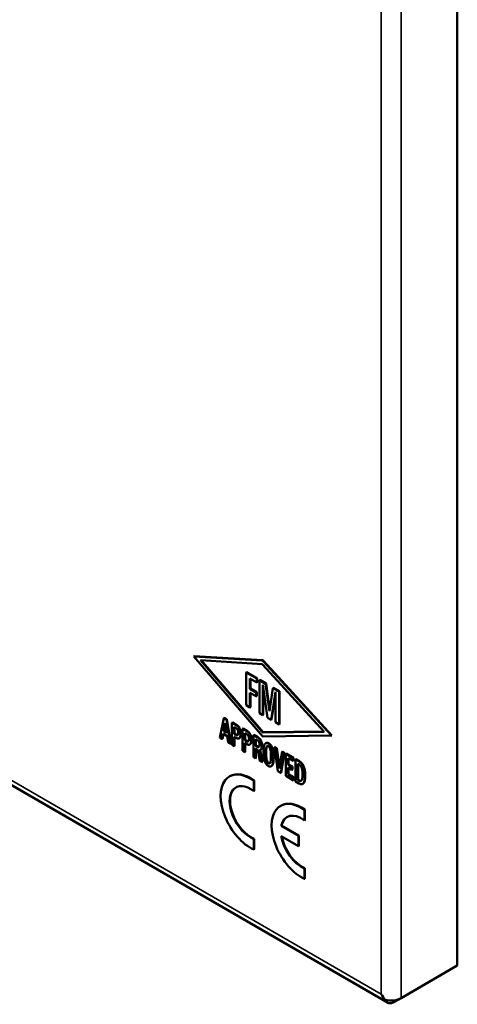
# Model space of a CAD drawing. Header units: inches. Extents: x 0 to 136, y 2 to 86.
# Tile 43 of 61: x 120.75 to 124.26, y 24.19 to 32.08. Entities that reach past the tile are written whole.
import ezdxf

# ---------------------------------------------------------------- set-up
doc = ezdxf.new("R2010")
doc.units = ezdxf.units.IN
doc.header["$LTSCALE"] = 4
doc.header["$MEASUREMENT"] = 0
doc.layers.add('Visible (ANSI)', color=7, linetype='Continuous', lineweight=50)
doc.layers.add('Visible Narrow (ANSI)', color=7, linetype='Continuous', lineweight=35)

msp = doc.modelspace()

# ---------------------------------------------------------------- linework, layer by layer
at = {"layer": 'Visible (ANSI)'}
for p, q in [((124.262, 24.503), (124.262, 54.1009)), ((106.5661, 34.1011), (123.7028, 24.2073)), ((122.1529, 26.981), (122.1494, 26.9789)), ((122.1494, 26.9789), (122.6997, 26.3406)), ((122.6966, 26.9453), (122.1494, 26.9789)), ((122.7002, 26.9474), (122.1529, 26.981)), ((122.6988, 26.3737), (122.2027, 26.948)), ((122.2027, 26.948), (122.6993, 26.9154)), ((122.7023, 26.3757), (122.2083, 26.9477)), ((122.7042, 26.9126), (123.1945, 26.3753)), ((123.2523, 26.3444), (122.7068, 26.9395)), ((123.2559, 26.3465), (122.7103, 26.9415)), ((122.5719, 26.8525), (122.5683, 26.8504)), ((122.5683, 26.8504), (122.5683, 26.5873)), ((122.6538, 26.8011), (122.5683, 26.8504)), ((122.6573, 26.8031), (122.5719, 26.8525)), ((122.6, 26.8014), (122.6538, 26.7704)), ((122.6, 26.7194), (122.6, 26.8014)), ((122.6573, 26.8031), (122.6538, 26.8011)), ((122.6538, 26.7704), (122.6538, 26.8011)), ((122.6573, 26.7724), (122.6573, 26.8031)), ((122.6035, 26.7215), (122.6035, 26.7994)), ((122.6573, 26.7724), (122.6538, 26.7704)), ((122.6792, 26.7904), (122.6757, 26.7884)), ((122.7252, 26.7598), (122.6757, 26.7884)), ((122.6757, 26.7884), (122.6757, 26.5252)), ((122.7287, 26.7618), (122.6792, 26.7904)), ((122.7032, 26.7525), (122.7403, 26.4879)), ((122.7032, 26.5094), (122.7032, 26.7525)), ((122.7067, 26.5114), (122.7067, 26.7273)), ((122.7287, 26.7618), (122.7252, 26.7598)), ((122.7559, 26.5408), (122.7252, 26.7598)), ((122.7579, 26.5538), (122.7287, 26.7618)), ((122.7843, 26.7255), (122.7559, 26.5408)), ((122.7878, 26.7276), (122.7843, 26.7255)), ((122.8334, 26.6972), (122.7843, 26.7255)), ((122.837, 26.6992), (122.7878, 26.7276)), ((122.6035, 26.7215), (122.6, 26.7194)), ((122.6506, 26.6902), (122.6, 26.7194)), ((122.6, 26.5691), (122.6, 26.6884)), ((122.6, 26.6884), (122.6506, 26.6592)), ((122.6542, 26.6922), (122.6035, 26.7215)), ((122.6035, 26.5711), (122.6035, 26.6864)), ((122.6542, 26.6922), (122.6506, 26.6902)), ((122.6506, 26.6592), (122.6506, 26.6902)), ((122.6542, 26.6612), (122.6506, 26.6592)), ((122.6542, 26.6612), (122.6542, 26.6922)), ((122.7694, 26.4711), (122.8036, 26.6945)), ((122.7729, 26.4732), (122.8036, 26.6735)), ((122.8036, 26.6945), (122.8036, 26.4514)), ((122.837, 26.6992), (122.8334, 26.6972)), ((122.8334, 26.4342), (122.8334, 26.6972)), ((122.837, 26.4362), (122.837, 26.6992)), ((122.5683, 26.5873), (122.6, 26.5691)), ((122.6035, 26.5711), (122.6, 26.5691)), ((122.3944, 26.4871), (122.3909, 26.4851)), ((122.3944, 26.4871), (122.4145, 26.4755)), ((122.6757, 26.5252), (122.7032, 26.5094)), ((122.7067, 26.5114), (122.7032, 26.5094)), ((122.7403, 26.4879), (122.7694, 26.4711)), ((122.3909, 26.4851), (122.359, 26.3271)), ((122.3884, 26.3809), (122.4011, 26.4431)), ((122.411, 26.4735), (122.3909, 26.4851)), ((122.4024, 26.4345), (122.392, 26.3829)), ((122.4011, 26.4431), (122.4133, 26.3665)), ((122.4145, 26.4755), (122.411, 26.4735)), ((122.4427, 26.2788), (122.411, 26.4735)), ((122.4145, 26.4755), (122.4462, 26.2809)), ((122.4589, 26.4499), (122.4554, 26.4478)), ((122.4554, 26.4478), (122.4554, 26.2715)), ((122.4919, 26.4267), (122.4554, 26.4478)), ((122.4589, 26.4499), (122.4955, 26.4288)), ((122.473, 26.4144), (122.4902, 26.4045)), ((122.473, 26.3588), (122.473, 26.4144)), ((122.4765, 26.4124), (122.4765, 26.3608)), ((122.7729, 26.4732), (122.7694, 26.4711)), ((122.8036, 26.4514), (122.8334, 26.4342)), ((122.837, 26.4362), (122.8334, 26.4342)), ((122.3756, 26.3176), (122.3842, 26.3601)), ((122.387, 26.3585), (122.3791, 26.3196)), ((122.3842, 26.3601), (122.4174, 26.3409)), ((122.392, 26.3829), (122.3884, 26.3809)), ((122.4133, 26.3665), (122.3884, 26.3809)), ((122.392, 26.3829), (122.4126, 26.371)), ((122.4174, 26.3409), (122.4258, 26.2886)), ((122.4765, 26.3608), (122.473, 26.3588)), ((122.4869, 26.3508), (122.473, 26.3588)), ((122.473, 26.3357), (122.4937, 26.3237)), ((122.473, 26.2613), (122.473, 26.3357)), ((122.4765, 26.3608), (122.4905, 26.3528)), ((122.4765, 26.3337), (122.4765, 26.2634)), ((122.5448, 26.4003), (122.5413, 26.3982)), ((122.5413, 26.3982), (122.5413, 26.2219)), ((122.5778, 26.3772), (122.5413, 26.3982)), ((122.5448, 26.4003), (122.5813, 26.3792)), ((122.5589, 26.3648), (122.5761, 26.3549)), ((122.5589, 26.3092), (122.5589, 26.3648)), ((122.5624, 26.3628), (122.5624, 26.3113)), ((122.6307, 26.3507), (122.6272, 26.3487)), ((122.6272, 26.3487), (122.6272, 26.1723)), ((122.6595, 26.33), (122.6272, 26.3487)), ((122.6307, 26.3507), (122.663, 26.3321)), ((122.7039, 26.3382), (123.2523, 26.3444)), ((123.1945, 26.3753), (122.7046, 26.3703)), ((123.1927, 26.3773), (122.7082, 26.3724)), ((123.2559, 26.3465), (123.2523, 26.3444)), ((122.359, 26.3271), (122.3756, 26.3176)), ((122.3791, 26.3196), (122.3756, 26.3176)), ((122.4258, 26.2886), (122.4427, 26.2788)), ((122.4462, 26.2809), (122.4427, 26.2788)), ((122.4554, 26.2715), (122.473, 26.2613)), ((122.4765, 26.2634), (122.473, 26.2613)), ((122.5155, 26.3246), (122.512, 26.3226)), ((122.5624, 26.3113), (122.5589, 26.3092)), ((122.5728, 26.3012), (122.5589, 26.3092)), ((122.5589, 26.2861), (122.5796, 26.2741)), ((122.5589, 26.2117), (122.5589, 26.2861)), ((122.5624, 26.3113), (122.5764, 26.3032)), ((122.5624, 26.2841), (122.5624, 26.2138)), ((122.6014, 26.275), (122.5979, 26.273)), ((122.6448, 26.3152), (122.6605, 26.3061)), ((122.6448, 26.2633), (122.6448, 26.3152)), ((122.6483, 26.2653), (122.6448, 26.2633)), ((122.6558, 26.2569), (122.6448, 26.2633)), ((122.6483, 26.3132), (122.6483, 26.2653)), ((122.6483, 26.2653), (122.6593, 26.2589)), ((122.729, 26.2852), (122.7254, 26.2832)), ((122.7992, 26.2534), (122.7957, 26.2514)), ((122.7957, 26.2514), (122.8227, 26.0594)), ((122.8122, 26.2418), (122.7957, 26.2514)), ((122.7992, 26.2534), (122.8157, 26.2439)), ((122.5413, 26.2219), (122.5589, 26.2117)), ((122.5624, 26.2138), (122.5589, 26.2117)), ((122.6272, 26.1723), (122.6448, 26.1621)), ((122.6448, 26.2404), (122.6619, 26.2306)), ((122.6448, 26.1621), (122.6448, 26.2404)), ((122.6483, 26.2384), (122.6483, 26.1642)), ((122.6619, 26.2306), (122.6787, 26.1425)), ((122.6957, 26.1327), (122.6777, 26.2279)), ((122.6813, 26.2292), (122.6993, 26.1348)), ((122.6861, 26.2319), (122.6826, 26.2299)), ((122.8157, 26.2439), (122.8122, 26.2418)), ((122.8349, 26.081), (122.8122, 26.2418)), ((122.8157, 26.2439), (122.837, 26.0933)), ((122.8577, 26.2156), (122.8349, 26.081)), ((122.8469, 26.0454), (122.8742, 26.206)), ((122.8777, 26.2081), (122.8504, 26.0475)), ((122.8612, 26.2176), (122.8577, 26.2156)), ((122.8742, 26.206), (122.8577, 26.2156)), ((122.8612, 26.2176), (122.8777, 26.2081)), ((122.8777, 26.2081), (122.8742, 26.206)), ((122.8913, 26.2002), (122.8878, 26.1982)), ((122.8878, 26.1982), (122.8878, 26.0218)), ((122.9451, 26.1651), (122.8878, 26.1982)), ((122.8913, 26.2002), (122.9487, 26.1671)), ((122.6483, 26.1642), (122.6448, 26.1621)), ((122.6787, 26.1425), (122.6957, 26.1327)), ((122.6993, 26.1348), (122.6957, 26.1327)), ((122.7731, 26.101), (122.7696, 26.099)), ((122.9054, 26.1651), (122.9451, 26.1421)), ((122.9054, 26.1125), (122.9054, 26.1651)), ((122.9089, 26.1146), (122.9054, 26.1125)), ((122.9362, 26.0948), (122.9054, 26.1125)), ((122.9089, 26.163), (122.9089, 26.1146)), ((122.9089, 26.1146), (122.9397, 26.0968)), ((122.9397, 26.0968), (122.9362, 26.0948)), ((122.9362, 26.0716), (122.9362, 26.0948)), ((122.9397, 26.0968), (122.9397, 26.0737)), ((122.9487, 26.1671), (122.9451, 26.1651)), ((122.9451, 26.1421), (122.9451, 26.1651)), ((122.9487, 26.1441), (122.9451, 26.1421)), ((122.9487, 26.1671), (122.9487, 26.1441)), ((122.9688, 26.1555), (122.9653, 26.1534)), ((122.9653, 26.1534), (122.9653, 25.9771)), ((122.9904, 26.1389), (122.9653, 26.1534)), ((122.9688, 26.1555), (122.9939, 26.141)), ((122.9829, 26.12), (122.992, 26.1148)), ((122.9829, 25.9899), (122.9829, 26.12)), ((122.9864, 26.118), (122.9864, 25.9919)), ((122.4386, 26.0191), (122.4351, 26.0171)), ((122.8227, 26.0594), (122.8469, 26.0454)), ((122.8504, 26.0475), (122.8469, 26.0454)), ((122.8878, 26.0218), (122.9489, 25.9865)), ((122.9054, 26.0894), (122.9362, 26.0716)), ((122.9054, 26.0349), (122.9054, 26.0894)), ((122.9089, 26.037), (122.9054, 26.0349)), ((122.9489, 26.0098), (122.9054, 26.0349)), ((122.9089, 26.0874), (122.9089, 26.037)), ((122.9089, 26.037), (122.9524, 26.0118)), ((122.9397, 26.0737), (122.9362, 26.0716)), ((122.6339, 25.986), (122.6303, 25.984)), ((122.6303, 25.9008), (122.6303, 25.984)), ((122.6339, 25.9028), (122.6339, 25.986)), ((122.9524, 26.0118), (122.9489, 26.0098)), ((122.9489, 25.9865), (122.9489, 26.0098)), ((122.9524, 25.9886), (122.9489, 25.9865)), ((122.9524, 26.0118), (122.9524, 25.9886)), ((122.9653, 25.9771), (122.992, 25.9617)), ((122.9864, 25.9919), (122.9829, 25.9899)), ((122.9945, 25.9832), (122.9829, 25.9899)), ((122.9864, 25.9919), (122.9981, 25.9852)), ((123.0254, 25.9594), (123.0219, 25.9574)), ((122.6339, 25.9028), (122.6303, 25.9008)), ((122.8476, 25.7838), (122.8441, 25.7817)), ((123.0406, 25.7525), (123.0371, 25.7505)), ((123.0371, 25.6662), (123.0371, 25.7505)), ((123.0406, 25.6682), (123.0406, 25.7525)), ((122.854, 25.6251), (122.8505, 25.6231)), ((122.989, 25.5431), (122.8505, 25.6231)), ((122.9926, 25.5451), (122.854, 25.6251)), ((123.0406, 25.6682), (123.0371, 25.6662)), ((122.8505, 25.54), (122.989, 25.46)), ((122.9926, 25.5451), (122.989, 25.5431)), ((122.989, 25.46), (122.989, 25.5431)), ((122.9926, 25.4621), (122.9926, 25.5451)), ((122.6339, 25.5184), (122.6303, 25.5164)), ((122.6303, 25.4326), (122.6303, 25.5164)), ((122.6339, 25.4346), (122.6339, 25.5184)), ((122.9926, 25.4621), (122.989, 25.46)), ((122.6339, 25.4346), (122.6303, 25.4326)), ((123.0406, 25.2834), (123.0371, 25.2814)), ((123.0371, 25.1968), (123.0371, 25.2814)), ((123.0406, 25.1988), (123.0406, 25.2834)), ((123.0406, 25.1988), (123.0371, 25.1968)), ((123.8118, 24.2432), (124.262, 24.503)), ((123.6843, 24.2299), (123.6843, 24.23)), ((123.7595, 24.2129), (123.8118, 24.2432))]:
    msp.add_line(p, q, dxfattribs=at)
for centre, major_axis, ratio, start_param, end_param in [((122.7017, 26.9292), (-0.0088, 0.0153), 0.57735, 5.079457, 5.918008), ((122.7018, 26.9076), (-0.00426, 0.00738), 0.57735, 5.075769, 5.914904), ((122.7053, 26.9313), (-0.0088, 0.0153), 0.57735, 5.079457, 5.918008), ((122.7017, 26.3786), (0.00456, -0.00789), 0.57735, 5.032001, 5.968477), ((122.7018, 26.3442), (0.00326, -0.00564), 0.57735, 5.030595, 5.969287), ((122.7052, 26.3807), (0.00456, -0.00789), 0.57735, 5.032001, 5.968477), ((122.6048, 25.723), (-0.1698, 0.2941), 0.57735, 5.391468, 8.745699), ((122.6084, 25.7251), (-0.1698, 0.2941), 0.57735, 5.391468, 6.283185), ((122.6052, 25.7231), (-0.119, 0.2062), 0.57735, 5.34802, 8.789147), ((122.6087, 25.7251), (-0.119, 0.2062), 0.57735, 0.01485, 2.505961), ((123.0144, 25.4868), (-0.1703, 0.295), 0.57735, 5.403411, 8.733756), ((123.0179, 25.4888), (-0.1703, 0.295), 0.57735, 5.403411, 6.283185), ((123.0147, 25.4867), (-0.1189, 0.2059), 0.57735, 5.364306, 6.852801), ((123.0183, 25.4887), (-0.1189, 0.2059), 0.57735, 0.01487, 0.569616), ((123.0147, 25.4867), (-0.1189, 0.2059), 0.57735, 1.000713, 2.489675), ((123.0183, 25.4887), (-0.1189, 0.2059), 0.57735, 1.022291, 2.489675), ((123.7317, 24.3216), (-0.0802, 0.1387), 0.577927, 1.570295, 1.925138), ((123.7317, 24.3216), (0.08, -0.1388), 0.577927, 4.71289, 5.067733), ((123.7317, 24.2895), (0.1134, 0), 0.57735, 4.281833, 5.497787), ((123.7595, 24.3055), (-0.0567, -0.0982), 0.57735, 5.85263, 7.068583)]:
    msp.add_ellipse(centre, major_axis=major_axis, ratio=ratio, start_param=start_param, end_param=end_param, dxfattribs=at)
for points in [[(122.5242, 26.3575), (122.5242, 26.3805), (122.5064, 26.4184), (122.4919, 26.4267)], [(122.4955, 26.4288), (122.5099, 26.4205), (122.5277, 26.3826), (122.5277, 26.3596)], [(122.5067, 26.3675), (122.5067, 26.3538), (122.4968, 26.3451), (122.4869, 26.3508)], [(122.4902, 26.4045), (122.4974, 26.4003), (122.5067, 26.38), (122.5067, 26.3675)], [(122.4905, 26.3528), (122.4976, 26.3487), (122.5022, 26.3498)], [(122.4937, 26.3237), (122.503, 26.3184), (122.5172, 26.3248), (122.5201, 26.3319)], [(122.5236, 26.334), (122.5211, 26.3278), (122.5155, 26.3246)], [(122.5201, 26.3319), (122.5242, 26.3424), (122.5242, 26.3575)], [(122.5277, 26.3596), (122.5277, 26.3445), (122.5236, 26.334)], [(122.5761, 26.3549), (122.5833, 26.3508), (122.5926, 26.3304), (122.5926, 26.3179)], [(122.6101, 26.308), (122.6101, 26.3309), (122.5922, 26.3688), (122.5778, 26.3772)], [(122.5813, 26.3792), (122.5958, 26.3709), (122.6136, 26.333), (122.6136, 26.31)], [(122.6948, 26.262), (122.6948, 26.2837), (122.6768, 26.32), (122.6595, 26.33)], [(122.663, 26.3321), (122.6803, 26.322), (122.6983, 26.2858), (122.6983, 26.2641)], [(122.5926, 26.3179), (122.5926, 26.3042), (122.5827, 26.2955), (122.5728, 26.3012)], [(122.5764, 26.3032), (122.5835, 26.2991), (122.5881, 26.3002)], [(122.5796, 26.2741), (122.5888, 26.2688), (122.603, 26.2752), (122.606, 26.2823)], [(122.6095, 26.2844), (122.607, 26.2782), (122.6014, 26.275)], [(122.606, 26.2823), (122.6101, 26.2928), (122.6101, 26.308)], [(122.6136, 26.31), (122.6136, 26.2949), (122.6095, 26.2844)], [(122.6726, 26.2554), (122.6665, 26.2507), (122.6558, 26.2569)], [(122.6593, 26.2589), (122.6676, 26.2542), (122.6731, 26.2559)], [(122.6605, 26.3061), (122.6683, 26.3017), (122.6772, 26.283), (122.6772, 26.272)], [(122.6772, 26.272), (122.6772, 26.259), (122.6726, 26.2554)], [(122.6777, 26.2279), (122.6863, 26.2301), (122.6948, 26.2473), (122.6948, 26.262)], [(122.7476, 26.2809), (122.7358, 26.2878), (122.7178, 26.2799), (122.7077, 26.2436), (122.7077, 26.2129)], [(122.7263, 26.2033), (122.7263, 26.2327), (122.7325, 26.2583), (122.7424, 26.2624), (122.7474, 26.2595)], [(122.7474, 26.2595), (122.7526, 26.2565), (122.7626, 26.2405), (122.7655, 26.2244)], [(122.7745, 26.2471), (122.7648, 26.271), (122.7476, 26.2809)], [(122.7512, 26.283), (122.7683, 26.2731), (122.778, 26.2491)], [(122.778, 26.2491), (122.7902, 26.2184), (122.7902, 26.1708)], [(122.7077, 26.2129), (122.7077, 26.1651), (122.7199, 26.1353)], [(122.7469, 26.1239), (122.7377, 26.1292), (122.7263, 26.1617), (122.7263, 26.2033)], [(122.7298, 26.2054), (122.7298, 26.1638), (122.7412, 26.1313), (122.7505, 26.1259)], [(122.7684, 26.18), (122.7684, 26.1375), (122.7615, 26.1266)], [(122.7655, 26.2244), (122.7671, 26.2165), (122.7684, 26.1943), (122.7684, 26.18)], [(122.7867, 26.1687), (122.7867, 26.2163), (122.7745, 26.2471)], [(122.7902, 26.1708), (122.7902, 26.1339), (122.7836, 26.1158)], [(122.7199, 26.1353), (122.7296, 26.1112), (122.7473, 26.101)], [(122.7615, 26.1266), (122.7564, 26.1184), (122.7469, 26.1239)], [(122.7473, 26.101), (122.7566, 26.0956), (122.7747, 26.0993), (122.78, 26.1137)], [(122.7505, 26.1259), (122.7556, 26.123), (122.7594, 26.124)], [(122.7836, 26.1158), (122.7795, 26.1046), (122.7731, 26.101)], [(122.78, 26.1137), (122.7867, 26.1319), (122.7867, 26.1687)], [(123.0397, 26.0241), (123.0397, 26.0543), (123.0278, 26.1008), (123.0068, 26.1295), (122.9904, 26.1389)], [(122.992, 26.1148), (123.0058, 26.1068), (123.0215, 26.0695), (123.0215, 26.0344)], [(122.9939, 26.141), (123.0103, 26.1315), (123.0313, 26.1029), (123.0432, 26.0564), (123.0432, 26.0261)], [(122.992, 25.9617), (123.0164, 25.9476), (123.0397, 25.9783), (123.0397, 26.0241)], [(123.0215, 26.0344), (123.0215, 26.0202), (123.0201, 26.0093)], [(123.0107, 25.9837), (123.0085, 25.9818), (122.9999, 25.9801), (122.9945, 25.9832)], [(123.0162, 25.9925), (123.0133, 25.9862), (123.0107, 25.9837)], [(123.0201, 26.0093), (123.0193, 26.0029), (123.0175, 25.9953), (123.0162, 25.9925)]]:
    msp.add_open_spline(points, degree=2, dxfattribs=at)
for points, knots in [([(122.6983, 26.2641), (122.6983, 26.2493), (122.6911, 26.2348), (122.6861, 26.2319)], [0, 0, 0, 1, 1.6875, 1.6875, 1.6875]), ([(122.729, 26.2852), (122.7296, 26.2856), (122.7393, 26.2898), (122.7512, 26.283)], [1.923729, 1.923729, 1.923729, 2, 3, 3, 3]), ([(122.7387, 26.2608), (122.7353, 26.2572), (122.7298, 26.2348), (122.7298, 26.2054)], [1.24182, 1.24182, 1.24182, 2, 3, 3, 3]), ([(123.0432, 26.0261), (123.0432, 25.9803), (123.0288, 25.9614), (123.0254, 25.9594)], [0, 0, 0, 1, 1.234286, 1.234286, 1.234286]), ([(122.9981, 25.9852), (123.0034, 25.9821), (123.0095, 25.9834), (123.0109, 25.9839)], [0, 0, 0, 1, 1.411813, 1.411813, 1.411813])]:
    msp.add_open_spline(points, degree=2, knots=knots, dxfattribs=at)
at = {"layer": 'Visible Narrow (ANSI)'}
for p, q in [((123.8118, 53.841), (123.8118, 24.2432)), ((123.6515, 24.2753), (123.6515, 53.8089)), ((106.5705, 34.137), (123.6515, 24.2753)), ((122.7002, 26.9474), (122.6966, 26.9453)), ((122.7103, 26.9415), (122.7068, 26.9395)), ((122.4955, 26.4288), (122.4919, 26.4267)), ((122.4905, 26.3528), (122.4869, 26.3508)), ((122.5236, 26.334), (122.5201, 26.3319)), ((122.5277, 26.3596), (122.5242, 26.3575)), ((122.5813, 26.3792), (122.5778, 26.3772)), ((122.663, 26.3321), (122.6595, 26.33)), ((122.7023, 26.3757), (122.6988, 26.3737)), ((122.7082, 26.3724), (122.7046, 26.3703)), ((122.5764, 26.3032), (122.5728, 26.3012)), ((122.6095, 26.2844), (122.606, 26.2823)), ((122.6136, 26.31), (122.6101, 26.308)), ((122.6593, 26.2589), (122.6558, 26.2569)), ((122.6983, 26.2641), (122.6948, 26.262)), ((122.7512, 26.283), (122.7476, 26.2809)), ((122.778, 26.2491), (122.7745, 26.2471)), ((122.7298, 26.2054), (122.7263, 26.2033)), ((122.7902, 26.1708), (122.7867, 26.1687)), ((122.7505, 26.1259), (122.7469, 26.1239)), ((122.7836, 26.1158), (122.78, 26.1137)), ((122.9939, 26.141), (122.9904, 26.1389)), ((123.0432, 26.0261), (123.0397, 26.0241)), ((122.9981, 25.9852), (122.9945, 25.9832))]:
    msp.add_line(p, q, dxfattribs=at)

doc.saveas('drawing.dxf')
